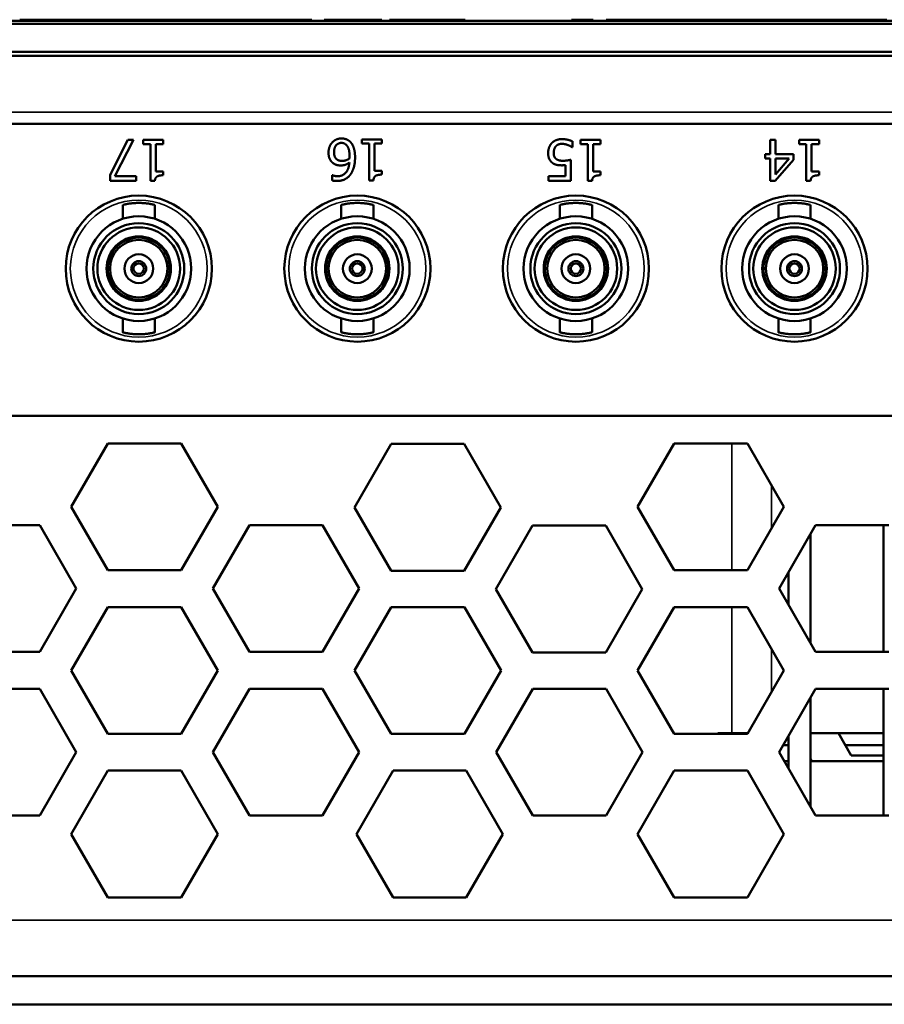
# Model space of a CAD drawing. Header units: inches. Extents: x 1.8 to 36.9, y 5.5 to 26.1.
# Tile 6 of 38: x 19.9 to 21.4, y 5.5 to 7.2. Entities that reach past the tile are written whole.
import ezdxf

# ---------------------------------------------------------------- set-up
doc = ezdxf.new("R2010")
doc.units = ezdxf.units.IN
doc.header["$MEASUREMENT"] = 0
doc.layers.add('Visible (ANSI)', color=7, linetype='Continuous', lineweight=50)
doc.layers.add('Visible Narrow (ANSI)', color=7, linetype='Continuous', lineweight=35)

msp = doc.modelspace()

# ---------------------------------------------------------------- linework, layer by layer
at = {"layer": 'Visible (ANSI)'}
for p, q in [((22.8515, 7.2164), (18.8515, 7.2164)), ((19.8857, 7.2184), (19.9228, 7.2184)), ((19.8857, 7.2164), (19.8857, 7.2184)), ((19.9228, 7.2184), (19.9427, 7.2184)), ((19.9228, 7.2164), (19.9228, 7.2184)), ((19.9427, 7.2184), (19.9451, 7.2184)), ((19.9427, 7.2164), (19.9427, 7.2184)), ((19.9451, 7.2184), (20.0075, 7.2184)), ((19.9451, 7.2164), (19.9451, 7.2184)), ((20.0075, 7.2184), (20.0618, 7.2184)), ((20.0618, 7.2184), (20.0799, 7.2184)), ((20.0618, 7.2164), (20.0618, 7.2184)), ((20.0799, 7.2184), (20.1811, 7.2184)), ((20.0799, 7.2164), (20.0799, 7.2184)), ((20.1811, 7.2164), (20.1811, 7.2184)), ((20.1811, 7.2184), (20.1861, 7.2184)), ((20.1861, 7.2184), (20.1946, 7.2184)), ((20.1946, 7.2184), (20.2504, 7.2184)), ((20.1946, 7.2164), (20.1946, 7.2184)), ((20.2504, 7.2184), (20.3036, 7.2184)), ((20.3036, 7.2164), (20.3036, 7.2184)), ((20.3036, 7.2184), (20.3222, 7.2184)), ((20.3222, 7.2184), (20.3857, 7.2184)), ((20.3857, 7.2164), (20.3857, 7.2184)), ((20.4065, 7.2184), (20.5054, 7.2184)), ((20.4065, 7.2164), (20.4065, 7.2184)), ((20.5054, 7.2164), (20.5054, 7.2184)), ((20.5183, 7.2184), (20.5843, 7.2184)), ((20.5183, 7.2164), (20.5183, 7.2184)), ((20.5843, 7.2184), (20.6478, 7.2184)), ((20.6478, 7.2164), (20.6478, 7.2184)), ((20.8298, 7.2184), (20.867, 7.2184)), ((20.8298, 7.2164), (20.8298, 7.2184)), ((20.867, 7.2164), (20.867, 7.2184)), ((20.8893, 7.2184), (20.8952, 7.2184)), ((20.8893, 7.2164), (20.8893, 7.2184)), ((20.8952, 7.2184), (20.9219, 7.2184)), ((20.8952, 7.2164), (20.8952, 7.2184)), ((20.9219, 7.2184), (20.9582, 7.2184)), ((20.9219, 7.2164), (20.9219, 7.2184)), ((20.9582, 7.2184), (20.9793, 7.2184)), ((20.9582, 7.2164), (20.9582, 7.2184)), ((20.9793, 7.2184), (21.0003, 7.2184)), ((20.9793, 7.2164), (20.9793, 7.2184)), ((21.0003, 7.2184), (21.0367, 7.2184)), ((21.0003, 7.2164), (21.0003, 7.2184)), ((21.0367, 7.2184), (21.0631, 7.2184)), ((21.0367, 7.2164), (21.0367, 7.2184)), ((21.0631, 7.2184), (21.101, 7.2184)), ((21.0631, 7.2164), (21.0631, 7.2184)), ((21.101, 7.2184), (21.1069, 7.2184)), ((21.101, 7.2164), (21.101, 7.2184)), ((21.1069, 7.2184), (21.149, 7.2184)), ((21.1069, 7.2164), (21.1069, 7.2184)), ((21.149, 7.2184), (21.1549, 7.2184)), ((21.149, 7.2164), (21.149, 7.2184)), ((21.1549, 7.2184), (21.2172, 7.2184)), ((21.1549, 7.2164), (21.1549, 7.2184)), ((21.2172, 7.2184), (21.2715, 7.2184)), ((21.2715, 7.2184), (21.2775, 7.2184)), ((21.2715, 7.2164), (21.2715, 7.2184)), ((21.2775, 7.2184), (21.3154, 7.2184)), ((21.2775, 7.2164), (21.2775, 7.2184)), ((21.3154, 7.2184), (21.3213, 7.2184)), ((21.3154, 7.2164), (21.3154, 7.2184)), ((21.3213, 7.2184), (21.3635, 7.2184)), ((21.3213, 7.2164), (21.3213, 7.2184)), ((21.3635, 7.2184), (21.3695, 7.2184)), ((21.3635, 7.2164), (21.3635, 7.2184)), ((34.5639, 7.2114), (17.2559, 7.2114)), ((17.2559, 7.1634), (34.5639, 7.1634)), ((17.3109, 7.1564), (34.5089, 7.1564)), ((26.1884, 7.0404), (17.3564, 7.0404)), ((20.0707, 7.0127), (20.0404, 6.9532)), ((20.0487, 6.9509), (20.0806, 7.0127)), ((20.0806, 7.0127), (20.0707, 7.0127)), ((20.0972, 7.0127), (20.0972, 7.0055)), ((20.1314, 7.0127), (20.0972, 7.0127)), ((20.1314, 7.0055), (20.1314, 7.0127)), ((20.4712, 7.0137), (20.4712, 7.0066)), ((20.5054, 7.0137), (20.4712, 7.0137)), ((20.5054, 7.0066), (20.5054, 7.0137)), ((20.8316, 7.0002), (20.8316, 7.0102)), ((20.8452, 7.0127), (20.8452, 7.0055)), ((20.8794, 7.0127), (20.8452, 7.0127)), ((20.8794, 7.0055), (20.8794, 7.0127)), ((21.1696, 7.0127), (21.1696, 6.9886)), ((21.1787, 7.0127), (21.1696, 7.0127)), ((21.1787, 6.9886), (21.1787, 7.0127)), ((21.2192, 7.0127), (21.2192, 7.0055)), ((21.2534, 7.0127), (21.2192, 7.0127)), ((21.2534, 7.0055), (21.2534, 7.0127)), ((20.0972, 7.0055), (20.1096, 7.0055)), ((20.1096, 7.0055), (20.1096, 6.9424)), ((20.1187, 7.0055), (20.1314, 7.0055)), ((20.1187, 6.9586), (20.1187, 7.0055)), ((20.4712, 7.0066), (20.4836, 7.0066)), ((20.4836, 7.0066), (20.4836, 6.9435)), ((20.4927, 7.0066), (20.5054, 7.0066)), ((20.4927, 6.9597), (20.4927, 7.0066)), ((20.8309, 7.0002), (20.8316, 7.0002)), ((20.8452, 7.0055), (20.8576, 7.0055)), ((20.8576, 7.0055), (20.8576, 6.9424)), ((20.8667, 7.0055), (20.8794, 7.0055)), ((20.8667, 6.9586), (20.8667, 7.0055)), ((21.2192, 7.0055), (21.2316, 7.0055)), ((21.2316, 7.0055), (21.2316, 6.9424)), ((21.2407, 7.0055), (21.2534, 7.0055)), ((21.2407, 6.9586), (21.2407, 7.0055)), ((20.8287, 6.9427), (20.8287, 6.9787)), ((21.1613, 6.9886), (21.1613, 6.9811)), ((21.1696, 6.9886), (21.1613, 6.9886)), ((21.1613, 6.9811), (21.1696, 6.9811)), ((21.1696, 6.9811), (21.1696, 6.9427)), ((21.1783, 6.9427), (21.2096, 6.9787)), ((21.2096, 6.9886), (21.1787, 6.9886)), ((21.1787, 6.9811), (21.2022, 6.9811)), ((21.2022, 6.9811), (21.1787, 6.9537)), ((21.1787, 6.9537), (21.1787, 6.9811)), ((21.2096, 6.9787), (21.2096, 6.9886)), ((20.5054, 6.9597), (20.4927, 6.9597)), ((20.5054, 6.9533), (20.5054, 6.9597)), ((20.8197, 6.9696), (20.8197, 6.9509)), ((20.0404, 6.9532), (20.0404, 6.9427)), ((20.0404, 6.9427), (20.0848, 6.9427)), ((20.0848, 6.9509), (20.0487, 6.9509)), ((20.0848, 6.9427), (20.0848, 6.9509)), ((20.1096, 6.9424), (20.1169, 6.9424)), ((20.1314, 6.9586), (20.1187, 6.9586)), ((20.1314, 6.9522), (20.1314, 6.9586)), ((20.4202, 6.9524), (20.4202, 6.9434)), ((20.4206, 6.9524), (20.4202, 6.9524)), ((20.4836, 6.9435), (20.4909, 6.9435)), ((20.7903, 6.9509), (20.7903, 6.9427)), ((20.8197, 6.9509), (20.7903, 6.9509)), ((20.7903, 6.9427), (20.8287, 6.9427)), ((20.8576, 6.9424), (20.8649, 6.9424)), ((20.8794, 6.9586), (20.8667, 6.9586)), ((20.8794, 6.9522), (20.8794, 6.9586)), ((21.1696, 6.9427), (21.1783, 6.9427)), ((21.2316, 6.9424), (21.2389, 6.9424)), ((21.2534, 6.9586), (21.2407, 6.9586)), ((21.2534, 6.9522), (21.2534, 6.9586)), ((20.0619, 6.9014), (20.0619, 6.8777)), ((20.117, 6.9014), (20.117, 6.8777)), ((20.4358, 6.9014), (20.4358, 6.8777)), ((20.4909, 6.9014), (20.4909, 6.8777)), ((20.8098, 6.9014), (20.8098, 6.8777)), ((20.8649, 6.9014), (20.8649, 6.8777)), ((21.1838, 6.9014), (21.1838, 6.8777)), ((21.2389, 6.9014), (21.2389, 6.8777)), ((20.0894, 6.8476), (20.0894, 6.8456)), ((20.4633, 6.8476), (20.4633, 6.8456)), ((20.8373, 6.8476), (20.8373, 6.8456)), ((21.2114, 6.8476), (21.2114, 6.8456)), ((20.0434, 6.819), (20.0417, 6.82)), ((20.1372, 6.82), (20.1355, 6.819)), ((20.4173, 6.819), (20.4156, 6.82)), ((20.5111, 6.82), (20.5094, 6.819)), ((20.7913, 6.819), (20.7896, 6.82)), ((20.8851, 6.82), (20.8834, 6.819)), ((21.1653, 6.819), (21.1636, 6.82)), ((21.2591, 6.82), (21.2574, 6.819)), ((20.0417, 6.7649), (20.0434, 6.7659)), ((20.1372, 6.7649), (20.1355, 6.7659)), ((20.4156, 6.7649), (20.4173, 6.7659)), ((20.5111, 6.7649), (20.5094, 6.7659)), ((20.7896, 6.7649), (20.7913, 6.7659)), ((20.8851, 6.7649), (20.8834, 6.7659)), ((21.1636, 6.7649), (21.1653, 6.7659)), ((21.2591, 6.7649), (21.2574, 6.7659)), ((20.0894, 6.7393), (20.0894, 6.7373)), ((20.4633, 6.7393), (20.4633, 6.7373)), ((20.8373, 6.7393), (20.8373, 6.7373)), ((21.2114, 6.7393), (21.2114, 6.7373)), ((20.0619, 6.7072), (20.0619, 6.6835)), ((20.117, 6.7072), (20.117, 6.6835)), ((20.4358, 6.7072), (20.4358, 6.6835)), ((20.4909, 6.7072), (20.4909, 6.6835)), ((20.8098, 6.7072), (20.8098, 6.6835)), ((20.8649, 6.7072), (20.8649, 6.6835)), ((21.1838, 6.7072), (21.1838, 6.6835)), ((21.2389, 6.7072), (21.2389, 6.6835)), ((18.8428, 6.5404), (21.71, 6.5404)), ((19.9738, 6.3848), (20.0365, 6.4933)), ((20.0365, 6.4933), (20.1617, 6.4933)), ((20.1617, 6.4933), (20.2244, 6.3848)), ((20.4583, 6.3839), (20.521, 6.4924)), ((20.521, 6.4924), (20.6463, 6.4924)), ((20.6463, 6.4924), (20.7089, 6.3839)), ((20.9428, 6.3848), (21.0055, 6.4933)), ((21.0055, 6.4933), (21.1307, 6.4933)), ((21.1307, 6.4933), (21.1934, 6.3848)), ((20.0365, 6.2763), (19.9738, 6.3848)), ((20.2244, 6.3848), (20.1617, 6.2763)), ((20.521, 6.2754), (20.4583, 6.3839)), ((20.7089, 6.3839), (20.6463, 6.2754)), ((21.0055, 6.2763), (20.9428, 6.3848)), ((21.1934, 6.3848), (21.1307, 6.2763)), ((19.7946, 6.3535), (19.9199, 6.3535)), ((19.9199, 6.3535), (19.9825, 6.245)), ((20.2159, 6.245), (20.2786, 6.3535)), ((20.2786, 6.3535), (20.4039, 6.3535)), ((20.4039, 6.3535), (20.4665, 6.245)), ((20.7004, 6.2441), (20.7631, 6.3526)), ((20.7631, 6.3526), (20.8884, 6.3526)), ((20.8884, 6.3526), (20.951, 6.2441)), ((21.1849, 6.245), (21.2476, 6.3535)), ((21.2476, 6.3535), (21.3729, 6.3535)), ((21.3639, 6.1365), (21.3639, 6.3535)), ((21.2385, 6.3377), (21.2385, 6.1522)), ((20.1617, 6.2763), (20.0365, 6.2763)), ((20.6463, 6.2754), (20.521, 6.2754)), ((21.1307, 6.2763), (21.0055, 6.2763)), ((21.2012, 6.2167), (21.2012, 6.2732)), ((19.9825, 6.245), (19.9199, 6.1365)), ((20.2786, 6.1365), (20.2159, 6.245)), ((20.4665, 6.245), (20.4039, 6.1365)), ((20.7631, 6.1356), (20.7004, 6.2441)), ((20.951, 6.2441), (20.8884, 6.1356)), ((21.2476, 6.1365), (21.1849, 6.245)), ((19.9738, 6.1048), (20.0365, 6.2133)), ((20.0365, 6.2133), (20.1617, 6.2133)), ((20.1617, 6.2133), (20.2244, 6.1048)), ((20.4588, 6.1048), (20.5215, 6.2133)), ((20.5215, 6.2133), (20.6467, 6.2133)), ((20.6467, 6.2133), (20.7094, 6.1048)), ((20.9428, 6.1048), (21.0055, 6.2133)), ((21.0055, 6.2133), (21.1307, 6.2133)), ((21.1307, 6.2133), (21.1934, 6.1048)), ((19.9199, 6.1365), (19.7946, 6.1365)), ((20.4039, 6.1365), (20.2786, 6.1365)), ((20.8884, 6.1356), (20.7631, 6.1356)), ((21.3729, 6.1365), (21.2476, 6.1365)), ((20.0365, 5.9963), (19.9738, 6.1048)), ((20.2244, 6.1048), (20.1617, 5.9963)), ((20.5215, 5.9963), (20.4588, 6.1048)), ((20.7094, 6.1048), (20.6467, 5.9963)), ((21.0055, 5.9963), (20.9428, 6.1048)), ((21.1934, 6.1048), (21.1307, 5.9963)), ((19.7946, 6.0735), (19.9199, 6.0735)), ((19.9199, 6.0735), (19.9825, 5.965)), ((20.2159, 5.965), (20.2786, 6.0735)), ((20.2786, 6.0735), (20.4039, 6.0735)), ((20.4039, 6.0735), (20.4665, 5.965)), ((20.7009, 5.965), (20.7636, 6.0735)), ((20.7636, 6.0735), (20.8889, 6.0735)), ((20.8889, 6.0735), (20.9515, 5.965)), ((21.1849, 5.965), (21.2476, 6.0735)), ((21.2476, 6.0735), (21.3729, 6.0735)), ((21.3639, 5.8565), (21.3639, 6.0735)), ((21.2385, 6.0577), (21.2385, 5.8722)), ((20.1617, 5.9963), (20.0365, 5.9963)), ((20.6467, 5.9963), (20.5215, 5.9963)), ((21.1307, 5.9963), (21.0055, 5.9963)), ((21.0804, 5.9963), (21.0804, 5.9974)), ((21.0804, 5.9974), (21.1044, 5.9974)), ((21.1044, 5.9974), (21.1314, 5.9974)), ((21.2012, 5.9367), (21.2012, 5.9932)), ((21.3639, 5.9974), (21.2385, 5.9974)), ((21.3083, 5.9595), (21.2864, 5.9974)), ((19.9825, 5.965), (19.9199, 5.8565)), ((20.2786, 5.8565), (20.2159, 5.965)), ((20.4665, 5.965), (20.4039, 5.8565)), ((20.7636, 5.8565), (20.7009, 5.965)), ((20.9515, 5.965), (20.8889, 5.8565)), ((21.2476, 5.8565), (21.1849, 5.965)), ((21.2012, 5.9769), (21.1918, 5.9769)), ((21.3639, 5.9769), (21.2983, 5.9769)), ((21.2012, 5.9494), (21.1939, 5.9494)), ((21.2385, 5.954), (21.2411, 5.9494)), ((21.3639, 5.9494), (21.2385, 5.9494)), ((21.3639, 5.9595), (21.3083, 5.9595)), ((19.9738, 5.8248), (20.0365, 5.9333)), ((20.0365, 5.9333), (20.1617, 5.9333)), ((20.1617, 5.9333), (20.2244, 5.8248)), ((20.4618, 5.8248), (20.5245, 5.9333)), ((20.5245, 5.9333), (20.6497, 5.9333)), ((20.6497, 5.9333), (20.7124, 5.8248)), ((20.9428, 5.8248), (21.0055, 5.9333)), ((21.0055, 5.9333), (21.1307, 5.9333)), ((21.1307, 5.9333), (21.1934, 5.8248)), ((19.9199, 5.8565), (19.7946, 5.8565)), ((20.4039, 5.8565), (20.2786, 5.8565)), ((20.8889, 5.8565), (20.7636, 5.8565)), ((21.3729, 5.8565), (21.2476, 5.8565)), ((20.0365, 5.7163), (19.9738, 5.8248)), ((20.2244, 5.8248), (20.1617, 5.7163)), ((20.5245, 5.7163), (20.4618, 5.8248)), ((20.7124, 5.8248), (20.6497, 5.7163)), ((21.0055, 5.7163), (20.9428, 5.8248)), ((21.1934, 5.8248), (21.1307, 5.7163)), ((20.1617, 5.7163), (20.0365, 5.7163)), ((20.6497, 5.7163), (20.5245, 5.7163)), ((21.1307, 5.7163), (21.0055, 5.7163)), ((17.2839, 5.5814), (34.5359, 5.5814)), ((17.2839, 5.5334), (34.5359, 5.5334))]:
    msp.add_line(p, q, dxfattribs=at)
for centre, radius in [((20.0894, 6.7924), 0.125), ((20.4634, 6.7924), 0.125), ((20.8374, 6.7924), 0.125), ((21.2114, 6.7924), 0.125), ((20.0894, 6.7924), 0.0896), ((20.4633, 6.7924), 0.0896), ((20.8373, 6.7924), 0.0896), ((21.2114, 6.7924), 0.0896), ((20.0894, 6.7924), 0.0778), ((20.0894, 6.7924), 0.0707), ((20.4633, 6.7924), 0.0778), ((20.4633, 6.7924), 0.0707), ((20.8373, 6.7924), 0.0778), ((20.8373, 6.7924), 0.0707), ((21.2114, 6.7924), 0.0778), ((21.2114, 6.7924), 0.0707), ((20.0894, 6.7924), 0.0551), ((20.0894, 6.7924), 0.0531), ((20.0894, 6.7924), 0.0492), ((20.4633, 6.7924), 0.0551), ((20.4633, 6.7924), 0.0531), ((20.4633, 6.7924), 0.0492), ((20.8373, 6.7924), 0.0551), ((20.8373, 6.7924), 0.0531), ((20.8373, 6.7924), 0.0492), ((21.2114, 6.7924), 0.0551), ((21.2114, 6.7924), 0.0531), ((21.2114, 6.7924), 0.0492), ((20.0894, 6.7924), 0.0246), ((20.4633, 6.7924), 0.0246), ((20.8373, 6.7924), 0.0246), ((21.2114, 6.7924), 0.0246), ((20.0894, 6.7924), 0.0128), ((20.0894, 6.7924), 0.00886), ((20.4633, 6.7924), 0.0128), ((20.4633, 6.7924), 0.00886), ((20.8373, 6.7924), 0.0128), ((20.8373, 6.7924), 0.00886), ((21.2114, 6.7924), 0.0128), ((21.2114, 6.7924), 0.00886)]:
    msp.add_circle(centre, radius, dxfattribs=at)
for points in [[(20.4363, 7.0152), (20.4316, 7.0152), (20.4238, 7.0119), (20.4207, 7.0086)], [(20.4518, 7.0089), (20.4488, 7.012), (20.441, 7.0152), (20.4363, 7.0152)], [(20.8133, 7.0141), (20.8078, 7.0141), (20.799, 7.0105), (20.7961, 7.0073)], [(20.8316, 7.0102), (20.828, 7.0119), (20.8183, 7.0141), (20.8133, 7.0141)], [(20.4207, 7.0086), (20.4177, 7.0056), (20.4141, 6.9964), (20.4141, 6.9911)], [(20.4236, 6.9914), (20.4236, 6.9995), (20.4306, 7.0076), (20.4363, 7.0076)], [(20.4363, 7.0076), (20.4387, 7.0076), (20.443, 7.0058), (20.445, 7.0036)], [(20.445, 7.0036), (20.4472, 7.0013), (20.45, 6.9924), (20.45, 6.9851)], [(20.4595, 6.983), (20.4595, 6.9923), (20.4554, 7.0051), (20.4518, 7.0089)], [(20.7961, 7.0073), (20.7931, 7.0041), (20.7899, 6.9955), (20.7899, 6.9904)], [(20.7994, 6.9904), (20.7994, 6.9941), (20.8013, 6.9997), (20.803, 7.0018)], [(20.803, 7.0018), (20.8049, 7.004), (20.8103, 7.006), (20.8131, 7.006)], [(20.8131, 7.006), (20.816, 7.006), (20.8206, 7.005), (20.8234, 7.004)], [(20.8234, 7.004), (20.8258, 7.0031), (20.8298, 7.001), (20.8309, 7.0002)], [(20.4141, 6.9911), (20.4141, 6.985), (20.4178, 6.9761), (20.4217, 6.9732)], [(20.4284, 6.9793), (20.4259, 6.9813), (20.4236, 6.9871), (20.4236, 6.9914)], [(20.4373, 6.9768), (20.4349, 6.9768), (20.4303, 6.9778), (20.4284, 6.9793)], [(20.4498, 6.9807), (20.4468, 6.9788), (20.4406, 6.9768), (20.4373, 6.9768)], [(20.45, 6.9851), (20.45, 6.9836), (20.4499, 6.9817), (20.4498, 6.9807)], [(20.4518, 6.9537), (20.4557, 6.9592), (20.4595, 6.9739), (20.4595, 6.983)], [(20.7899, 6.9904), (20.7899, 6.9841), (20.7936, 6.9761), (20.7971, 6.9735)], [(20.8034, 6.9803), (20.8015, 6.9819), (20.7994, 6.9866), (20.7994, 6.9904)], [(20.8149, 6.977), (20.8113, 6.977), (20.8054, 6.9785), (20.8034, 6.9803)], [(20.8287, 6.9787), (20.8264, 6.9782), (20.8187, 6.977), (20.8149, 6.977)], [(20.4217, 6.9732), (20.425, 6.9707), (20.4312, 6.969), (20.4352, 6.969)], [(20.4498, 6.9739), (20.4488, 6.9623), (20.4381, 6.9506), (20.4293, 6.9506)], [(20.4352, 6.969), (20.4394, 6.969), (20.4465, 6.9716), (20.4498, 6.9739)], [(20.7971, 6.9735), (20.8005, 6.9709), (20.8079, 6.9692), (20.8133, 6.9692)], [(20.8133, 6.9692), (20.8147, 6.9692), (20.818, 6.9693), (20.8197, 6.9696)], [(20.1169, 6.9424), (20.1174, 6.9481), (20.1242, 6.9522), (20.1314, 6.9522)], [(20.4202, 6.9434), (20.4217, 6.9429), (20.4258, 6.9424), (20.4281, 6.9424)], [(20.4293, 6.9506), (20.4266, 6.9506), (20.4219, 6.9517), (20.4206, 6.9524)], [(20.4281, 6.9424), (20.436, 6.9424), (20.448, 6.9484), (20.4518, 6.9537)], [(20.4909, 6.9435), (20.4914, 6.9492), (20.4982, 6.9533), (20.5054, 6.9533)], [(20.8649, 6.9424), (20.8654, 6.9481), (20.8722, 6.9522), (20.8794, 6.9522)], [(21.2389, 6.9424), (21.2394, 6.9481), (21.2462, 6.9522), (21.2534, 6.9522)]]:
    msp.add_open_spline(points, degree=2, dxfattribs=at)
for points in [[(20.117, 6.9014), (20.117, 6.9014), (20.1169, 6.9014), (20.1167, 6.9015), (20.1165, 6.9015), (20.1163, 6.9016), (20.1159, 6.9017), (20.1155, 6.9018), (20.1151, 6.9019), (20.1145, 6.902), (20.114, 6.9021), (20.1134, 6.9023), (20.1127, 6.9024), (20.1119, 6.9026), (20.1112, 6.9027), (20.1103, 6.9029), (20.1094, 6.9031), (20.1085, 6.9032), (20.1075, 6.9034), (20.1065, 6.9035), (20.1054, 6.9037), (20.1043, 6.9039), (20.1032, 6.904), (20.102, 6.9041), (20.1008, 6.9043), (20.0996, 6.9044), (20.0984, 6.9045), (20.0971, 6.9046), (20.0959, 6.9047), (20.0946, 6.9047), (20.0933, 6.9048), (20.092, 6.9048), (20.0907, 6.9048), (20.0894, 6.9048), (20.0881, 6.9048), (20.0868, 6.9048), (20.0856, 6.9048), (20.0843, 6.9047), (20.083, 6.9047), (20.0817, 6.9046), (20.0805, 6.9045), (20.0793, 6.9044), (20.0781, 6.9043), (20.0769, 6.9041), (20.0757, 6.904), (20.0746, 6.9039), (20.0735, 6.9037), (20.0724, 6.9035), (20.0714, 6.9034), (20.0704, 6.9032), (20.0695, 6.9031), (20.0686, 6.9029), (20.0677, 6.9027), (20.0669, 6.9026), (20.0662, 6.9024), (20.0655, 6.9023), (20.0649, 6.9021), (20.0643, 6.902), (20.0638, 6.9019), (20.0633, 6.9018), (20.063, 6.9017), (20.0626, 6.9016), (20.0623, 6.9015), (20.0622, 6.9015), (20.062, 6.9014), (20.0619, 6.9014), (20.0619, 6.9014)], [(20.4909, 6.9014), (20.4909, 6.9014), (20.4908, 6.9014), (20.4906, 6.9015), (20.4904, 6.9015), (20.4902, 6.9016), (20.4898, 6.9017), (20.4894, 6.9018), (20.489, 6.9019), (20.4884, 6.902), (20.4879, 6.9021), (20.4873, 6.9023), (20.4865, 6.9024), (20.4858, 6.9026), (20.485, 6.9027), (20.4842, 6.9029), (20.4833, 6.9031), (20.4824, 6.9032), (20.4814, 6.9034), (20.4804, 6.9035), (20.4793, 6.9037), (20.4782, 6.9039), (20.4771, 6.904), (20.4759, 6.9041), (20.4747, 6.9043), (20.4735, 6.9044), (20.4723, 6.9045), (20.471, 6.9046), (20.4698, 6.9047), (20.4685, 6.9047), (20.4672, 6.9048), (20.4659, 6.9048), (20.4646, 6.9048), (20.4633, 6.9048), (20.462, 6.9048), (20.4607, 6.9048), (20.4594, 6.9048), (20.4582, 6.9047), (20.4569, 6.9047), (20.4556, 6.9046), (20.4544, 6.9045), (20.4531, 6.9044), (20.4519, 6.9043), (20.4508, 6.9041), (20.4496, 6.904), (20.4485, 6.9039), (20.4474, 6.9037), (20.4463, 6.9035), (20.4453, 6.9034), (20.4443, 6.9032), (20.4434, 6.9031), (20.4425, 6.9029), (20.4416, 6.9027), (20.4408, 6.9026), (20.4401, 6.9024), (20.4394, 6.9023), (20.4388, 6.9021), (20.4382, 6.902), (20.4377, 6.9019), (20.4372, 6.9018), (20.4369, 6.9017), (20.4365, 6.9016), (20.4362, 6.9015), (20.436, 6.9015), (20.4359, 6.9014), (20.4358, 6.9014), (20.4358, 6.9014)], [(20.8649, 6.9014), (20.8649, 6.9014), (20.8648, 6.9014), (20.8646, 6.9015), (20.8645, 6.9015), (20.8642, 6.9016), (20.8638, 6.9017), (20.8634, 6.9018), (20.863, 6.9019), (20.8624, 6.902), (20.8619, 6.9021), (20.8613, 6.9023), (20.8606, 6.9024), (20.8599, 6.9026), (20.8591, 6.9027), (20.8582, 6.9029), (20.8573, 6.9031), (20.8564, 6.9032), (20.8554, 6.9034), (20.8544, 6.9035), (20.8533, 6.9037), (20.8522, 6.9039), (20.8511, 6.904), (20.8499, 6.9041), (20.8487, 6.9043), (20.8475, 6.9044), (20.8463, 6.9045), (20.8451, 6.9046), (20.8438, 6.9047), (20.8425, 6.9047), (20.8412, 6.9048), (20.8399, 6.9048), (20.8386, 6.9048), (20.8373, 6.9048), (20.836, 6.9048), (20.8348, 6.9048), (20.8335, 6.9048), (20.8322, 6.9047), (20.8309, 6.9047), (20.8296, 6.9046), (20.8284, 6.9045), (20.8272, 6.9044), (20.826, 6.9043), (20.8248, 6.9041), (20.8236, 6.904), (20.8225, 6.9039), (20.8214, 6.9037), (20.8203, 6.9035), (20.8193, 6.9034), (20.8183, 6.9032), (20.8174, 6.9031), (20.8165, 6.9029), (20.8156, 6.9027), (20.8148, 6.9026), (20.8141, 6.9024), (20.8134, 6.9023), (20.8128, 6.9021), (20.8122, 6.902), (20.8117, 6.9019), (20.8113, 6.9018), (20.8109, 6.9017), (20.8105, 6.9016), (20.8102, 6.9015), (20.8101, 6.9015), (20.8099, 6.9014), (20.8098, 6.9014), (20.8098, 6.9014)], [(21.2389, 6.9014), (21.2389, 6.9014), (21.2388, 6.9014), (21.2386, 6.9015), (21.2385, 6.9015), (21.2382, 6.9016), (21.2378, 6.9017), (21.2375, 6.9018), (21.237, 6.9019), (21.2365, 6.902), (21.2359, 6.9021), (21.2353, 6.9023), (21.2346, 6.9024), (21.2339, 6.9026), (21.2331, 6.9027), (21.2322, 6.9029), (21.2313, 6.9031), (21.2304, 6.9032), (21.2294, 6.9034), (21.2284, 6.9035), (21.2273, 6.9037), (21.2262, 6.9039), (21.2251, 6.904), (21.2239, 6.9041), (21.2227, 6.9043), (21.2215, 6.9044), (21.2203, 6.9045), (21.2191, 6.9046), (21.2178, 6.9047), (21.2165, 6.9047), (21.2152, 6.9048), (21.214, 6.9048), (21.2127, 6.9048), (21.2114, 6.9048), (21.2101, 6.9048), (21.2088, 6.9048), (21.2075, 6.9048), (21.2062, 6.9047), (21.2049, 6.9047), (21.2037, 6.9046), (21.2024, 6.9045), (21.2012, 6.9044), (21.2, 6.9043), (21.1988, 6.9041), (21.1976, 6.904), (21.1965, 6.9039), (21.1954, 6.9037), (21.1943, 6.9035), (21.1933, 6.9034), (21.1923, 6.9032), (21.1914, 6.9031), (21.1905, 6.9029), (21.1897, 6.9027), (21.1889, 6.9026), (21.1881, 6.9024), (21.1874, 6.9023), (21.1868, 6.9021), (21.1863, 6.902), (21.1857, 6.9019), (21.1853, 6.9018), (21.1849, 6.9017), (21.1845, 6.9016), (21.1843, 6.9015), (21.1841, 6.9015), (21.1839, 6.9014), (21.1838, 6.9014), (21.1838, 6.9014)], [(20.0619, 6.6835), (20.0619, 6.6835), (20.062, 6.6834), (20.0622, 6.6834), (20.0623, 6.6834), (20.0626, 6.6833), (20.063, 6.6832), (20.0633, 6.6831), (20.0638, 6.683), (20.0643, 6.6829), (20.0649, 6.6828), (20.0655, 6.6826), (20.0662, 6.6825), (20.0669, 6.6823), (20.0677, 6.6822), (20.0686, 6.682), (20.0695, 6.6818), (20.0704, 6.6817), (20.0714, 6.6815), (20.0724, 6.6813), (20.0735, 6.6812), (20.0746, 6.681), (20.0757, 6.6809), (20.0769, 6.6807), (20.0781, 6.6806), (20.0793, 6.6805), (20.0805, 6.6804), (20.0817, 6.6803), (20.083, 6.6802), (20.0843, 6.6801), (20.0856, 6.6801), (20.0868, 6.6801), (20.0881, 6.68), (20.0894, 6.68), (20.0907, 6.68), (20.092, 6.6801), (20.0933, 6.6801), (20.0946, 6.6801), (20.0959, 6.6802), (20.0971, 6.6803), (20.0984, 6.6804), (20.0996, 6.6805), (20.1008, 6.6806), (20.102, 6.6807), (20.1032, 6.6809), (20.1043, 6.681), (20.1054, 6.6812), (20.1065, 6.6813), (20.1075, 6.6815), (20.1085, 6.6817), (20.1094, 6.6818), (20.1103, 6.682), (20.1112, 6.6822), (20.1119, 6.6823), (20.1127, 6.6825), (20.1134, 6.6826), (20.114, 6.6828), (20.1145, 6.6829), (20.1151, 6.683), (20.1155, 6.6831), (20.1159, 6.6832), (20.1163, 6.6833), (20.1165, 6.6834), (20.1167, 6.6834), (20.1169, 6.6834), (20.117, 6.6835), (20.117, 6.6835)], [(20.4358, 6.6835), (20.4358, 6.6835), (20.4359, 6.6834), (20.436, 6.6834), (20.4362, 6.6834), (20.4365, 6.6833), (20.4369, 6.6832), (20.4372, 6.6831), (20.4377, 6.683), (20.4382, 6.6829), (20.4388, 6.6828), (20.4394, 6.6826), (20.4401, 6.6825), (20.4408, 6.6823), (20.4416, 6.6822), (20.4425, 6.682), (20.4434, 6.6818), (20.4443, 6.6817), (20.4453, 6.6815), (20.4463, 6.6813), (20.4474, 6.6812), (20.4485, 6.681), (20.4496, 6.6809), (20.4508, 6.6807), (20.4519, 6.6806), (20.4531, 6.6805), (20.4544, 6.6804), (20.4556, 6.6803), (20.4569, 6.6802), (20.4582, 6.6801), (20.4594, 6.6801), (20.4607, 6.6801), (20.462, 6.68), (20.4633, 6.68), (20.4646, 6.68), (20.4659, 6.6801), (20.4672, 6.6801), (20.4685, 6.6801), (20.4698, 6.6802), (20.471, 6.6803), (20.4723, 6.6804), (20.4735, 6.6805), (20.4747, 6.6806), (20.4759, 6.6807), (20.4771, 6.6809), (20.4782, 6.681), (20.4793, 6.6812), (20.4804, 6.6813), (20.4814, 6.6815), (20.4824, 6.6817), (20.4833, 6.6818), (20.4842, 6.682), (20.485, 6.6822), (20.4858, 6.6823), (20.4865, 6.6825), (20.4873, 6.6826), (20.4879, 6.6828), (20.4884, 6.6829), (20.489, 6.683), (20.4894, 6.6831), (20.4898, 6.6832), (20.4902, 6.6833), (20.4904, 6.6834), (20.4906, 6.6834), (20.4908, 6.6834), (20.4909, 6.6835), (20.4909, 6.6835)], [(20.8098, 6.6835), (20.8098, 6.6835), (20.8099, 6.6834), (20.8101, 6.6834), (20.8102, 6.6834), (20.8105, 6.6833), (20.8109, 6.6832), (20.8113, 6.6831), (20.8117, 6.683), (20.8122, 6.6829), (20.8128, 6.6828), (20.8134, 6.6826), (20.8141, 6.6825), (20.8148, 6.6823), (20.8156, 6.6822), (20.8165, 6.682), (20.8174, 6.6818), (20.8183, 6.6817), (20.8193, 6.6815), (20.8203, 6.6813), (20.8214, 6.6812), (20.8225, 6.681), (20.8236, 6.6809), (20.8248, 6.6807), (20.826, 6.6806), (20.8272, 6.6805), (20.8284, 6.6804), (20.8296, 6.6803), (20.8309, 6.6802), (20.8322, 6.6801), (20.8335, 6.6801), (20.8348, 6.6801), (20.836, 6.68), (20.8373, 6.68), (20.8386, 6.68), (20.8399, 6.6801), (20.8412, 6.6801), (20.8425, 6.6801), (20.8438, 6.6802), (20.8451, 6.6803), (20.8463, 6.6804), (20.8475, 6.6805), (20.8487, 6.6806), (20.8499, 6.6807), (20.8511, 6.6809), (20.8522, 6.681), (20.8533, 6.6812), (20.8544, 6.6813), (20.8554, 6.6815), (20.8564, 6.6817), (20.8573, 6.6818), (20.8582, 6.682), (20.8591, 6.6822), (20.8599, 6.6823), (20.8606, 6.6825), (20.8613, 6.6826), (20.8619, 6.6828), (20.8624, 6.6829), (20.863, 6.683), (20.8634, 6.6831), (20.8638, 6.6832), (20.8642, 6.6833), (20.8645, 6.6834), (20.8646, 6.6834), (20.8648, 6.6834), (20.8649, 6.6835), (20.8649, 6.6835)], [(21.1838, 6.6835), (21.1838, 6.6835), (21.1839, 6.6834), (21.1841, 6.6834), (21.1843, 6.6834), (21.1845, 6.6833), (21.1849, 6.6832), (21.1853, 6.6831), (21.1857, 6.683), (21.1863, 6.6829), (21.1868, 6.6828), (21.1874, 6.6826), (21.1881, 6.6825), (21.1889, 6.6823), (21.1897, 6.6822), (21.1905, 6.682), (21.1914, 6.6818), (21.1923, 6.6817), (21.1933, 6.6815), (21.1943, 6.6813), (21.1954, 6.6812), (21.1965, 6.681), (21.1976, 6.6809), (21.1988, 6.6807), (21.2, 6.6806), (21.2012, 6.6805), (21.2024, 6.6804), (21.2037, 6.6803), (21.2049, 6.6802), (21.2062, 6.6801), (21.2075, 6.6801), (21.2088, 6.6801), (21.2101, 6.68), (21.2114, 6.68), (21.2127, 6.68), (21.214, 6.6801), (21.2152, 6.6801), (21.2165, 6.6801), (21.2178, 6.6802), (21.2191, 6.6803), (21.2203, 6.6804), (21.2215, 6.6805), (21.2227, 6.6806), (21.2239, 6.6807), (21.2251, 6.6809), (21.2262, 6.681), (21.2273, 6.6812), (21.2284, 6.6813), (21.2294, 6.6815), (21.2304, 6.6817), (21.2313, 6.6818), (21.2322, 6.682), (21.2331, 6.6822), (21.2339, 6.6823), (21.2346, 6.6825), (21.2353, 6.6826), (21.2359, 6.6828), (21.2365, 6.6829), (21.237, 6.683), (21.2375, 6.6831), (21.2378, 6.6832), (21.2382, 6.6833), (21.2385, 6.6834), (21.2386, 6.6834), (21.2388, 6.6834), (21.2389, 6.6835), (21.2389, 6.6835)]]:
    msp.add_open_spline(points, degree=3, knots=[0, 0, 0, 0, 0.045455, 0.045455, 0.045455, 0.090909, 0.090909, 0.090909, 0.136364, 0.136364, 0.136364, 0.181818, 0.181818, 0.181818, 0.227273, 0.227273, 0.227273, 0.272727, 0.272727, 0.272727, 0.318182, 0.318182, 0.318182, 0.363636, 0.363636, 0.363636, 0.409091, 0.409091, 0.409091, 0.454545, 0.454545, 0.454545, 0.5, 0.5, 0.5, 0.545455, 0.545455, 0.545455, 0.590909, 0.590909, 0.590909, 0.636364, 0.636364, 0.636364, 0.681818, 0.681818, 0.681818, 0.727273, 0.727273, 0.727273, 0.772727, 0.772727, 0.772727, 0.818182, 0.818182, 0.818182, 0.863636, 0.863636, 0.863636, 0.909091, 0.909091, 0.909091, 0.954545, 0.954545, 0.954545, 1, 1, 1, 1], dxfattribs=at)
at = {"layer": 'Visible Narrow (ANSI)'}
for p, q in [((20.0075, 7.2164), (20.0075, 7.2184)), ((20.1861, 7.2164), (20.1861, 7.2184)), ((20.2504, 7.2164), (20.2504, 7.2184)), ((20.3222, 7.2164), (20.3222, 7.2184)), ((20.5843, 7.2164), (20.5843, 7.2184)), ((21.2172, 7.2164), (21.2172, 7.2184)), ((34.5089, 7.0604), (17.3109, 7.0604)), ((20.0795, 6.6678), (20.0994, 6.6678)), ((20.4535, 6.6678), (20.4734, 6.6678)), ((20.8275, 6.6678), (20.8474, 6.6678)), ((21.2015, 6.6678), (21.2214, 6.6678)), ((21.1044, 6.2763), (21.1044, 6.4933)), ((21.1723, 6.4213), (21.1723, 6.3483)), ((21.1044, 5.9974), (21.1044, 6.2133)), ((21.1723, 6.1413), (21.1723, 6.0683)), ((17.3109, 5.6774), (34.5089, 5.6774))]:
    msp.add_line(p, q, dxfattribs=at)
for centre in [(20.0894, 6.7924), (20.4633, 6.7924), (20.8373, 6.7924), (21.2114, 6.7924)]:
    msp.add_circle(centre, 0.1171, dxfattribs=at)

doc.saveas('drawing.dxf')
